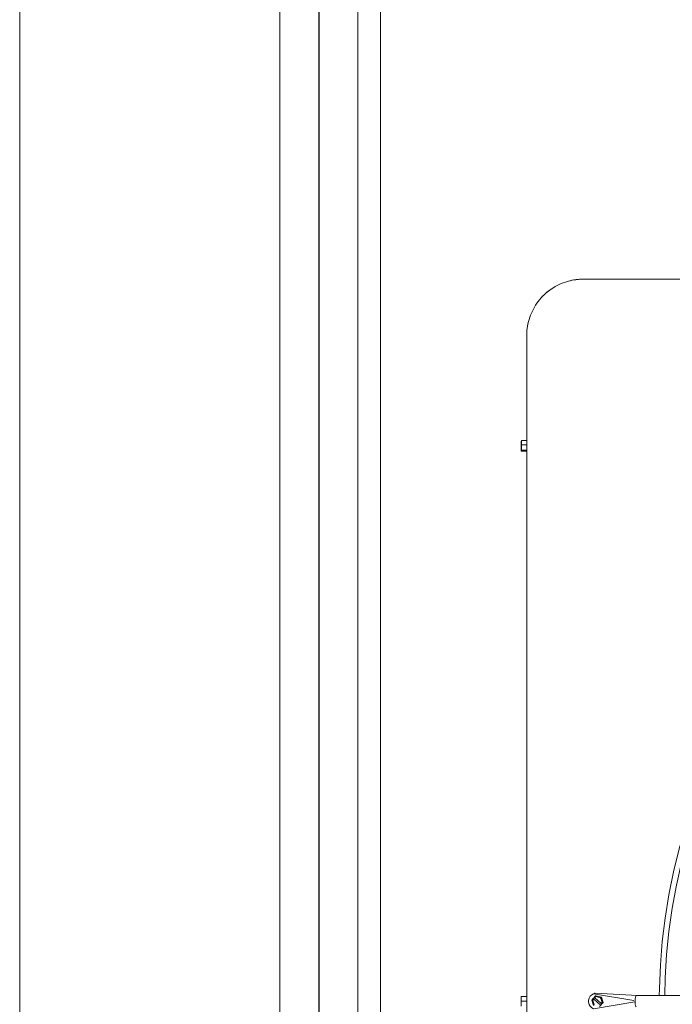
# Model space of a CAD drawing. Header units: inches. Extents: x 282 to 878, y -149 to 1260.
# Tile 16 of 20: x 818 to 833, y 429 to 450. Entities that reach past the tile are written whole.
import ezdxf

# ---------------------------------------------------------------- set-up
doc = ezdxf.new("R2010")
doc.units = ezdxf.units.IN
doc.header["$MEASUREMENT"] = 0
doc.layers.add('A-GLAZ', color=151, linetype='Continuous', lineweight=9)
doc.layers.add('M-EQPM', color=90, linetype='Continuous', lineweight=9)

# ---------------------------------------------------------------- blocks, each defined once
blk = doc.blocks.new('Planitar-Fixed - Default 1-4242141-Main Floor')
at = {"layer": 'A-GLAZ'}
for p, q in [((-72.252, 4.512), (72.252, 4.512)), ((-70.52, 4.012), (70.52, 4.012)), ((73, 2.28), (-73, 2.28)), ((-73, -3.488), (73, -3.488))]:
    blk.add_line(p, q, dxfattribs=at)
at = {"layer": 'A-GLAZ', "lineweight": 25}
blk.add_line((-70.52, 3.146), (70.52, 3.146), dxfattribs=at)
blk = doc.blocks.new('Air Conditioner Unit  _AC_ - Default 1-V6-Main Floor')
at = {"layer": 'M-EQPM'}
for p, q in [((14.75, 16), (-14.75, 16)), ((-16, 14.75), (-16, -14.75)), ((-16.122, 12.403), (-16.123, 12.286)), ((-16.123, 12.286), (-16.121, 12.19)), ((-16.121, 12.411), (-16.122, 12.403)), ((-16.122, 12.289), (-16.121, 12.389)), ((-16.121, 12.207), (-16.122, 12.289)), ((-16.121, 12.389), (-16.121, 12.396)), ((-16.117, 12.329), (-16.119, 12.425)), ((-15.999, 12.425), (-16.119, 12.425)), ((-16.118, 12.211), (-16.117, 12.329)), ((-15.997, 12.329), (-16.117, 12.329)), ((-15.999, 12.425), (-15.997, 12.329)), ((-15.997, 12.329), (-15.998, 12.211)), ((-16.12, 12.213), (-16.121, 12.207)), ((-16.121, 12.207), (-16.109, 12.207)), ((-16.121, 12.19), (-16.12, 12.198)), ((-16.121, 12.19), (-16.001, 12.19)), ((-16.12, 12.198), (-16.12, 12.213)), ((-16.07, 12.198), (-16.12, 12.198)), ((-16.119, 12.204), (-16.118, 12.211)), ((-16.119, 12.204), (-16.07, 12.204)), ((-15.998, 12.211), (-16.118, 12.211)), ((-16.07, 12.204), (-16.07, 12.198)), ((-15.998, 12.211), (-16.001, 12.19)), ((-16.12, 0), (-16.12, 0.108)), ((-16, 0.108), (-16.12, 0.108)), ((-16, 0.108), (-16, 0)), ((-14.524, 0.06), (-14.555, 0.026)), ((-14.555, 0.026), (-14.516, -0.093)), ((-14.549, 0.026), (-14.555, 0.026)), ((-14.549, 0.026), (-14.466, 0.119)), ((-14.511, -0.093), (-14.549, 0.026)), ((-14.537, 0.022), (-14.513, 0.049)), ((-14.512, 0.049), (-14.537, 0.022)), ((-14.504, -0.079), (-14.537, 0.022)), ((-14.537, 0.022), (-14.504, -0.079)), ((-14.537, 0.022), (-14.537, 0.022)), ((-14.513, 0.049), (-14.524, 0.06)), ((-14.524, 0.06), (-14.522, 0.06)), ((-14.522, 0.06), (-14.5, 0.085)), ((-13.621, 0.013), (-14.517, 0.167)), ((-14.513, 0.049), (-14.512, 0.049)), ((-14.512, 0.049), (-14.375, -0.074)), ((-14.471, 0.119), (-14.502, 0.085)), ((-14.502, 0.085), (-14.49, 0.074)), ((-14.5, 0.085), (-14.502, 0.085)), ((-14.49, 0.074), (-14.466, 0.102)), ((-14.465, 0.102), (-14.49, 0.074)), ((-14.352, -0.049), (-14.49, 0.074)), ((-14.49, 0.074), (-14.49, 0.074)), ((-14.484, 0.178), (-13.545, 0.125)), ((-14.349, 0.093), (-14.471, 0.119)), ((-14.471, 0.119), (-14.466, 0.119)), ((-14.466, 0.119), (-14.344, 0.093)), ((-14.466, 0.102), (-14.361, 0.079)), ((-14.466, 0.102), (-14.465, 0.102)), ((-14.361, 0.079), (-14.465, 0.102)), ((-14.361, 0.079), (-14.328, -0.022)), ((-14.328, -0.022), (-14.361, 0.079)), ((-14.361, 0.079), (-14.361, 0.079)), ((-14.311, -0.026), (-14.349, 0.093)), ((-14.344, 0.093), (-14.349, 0.093)), ((-14.344, 0.093), (-14.305, -0.026)), ((-3.475, 0.125), (-13.57, 0.125)), ((-16.12, -0.108), (-16.12, 0)), ((-16, 0), (-16.12, 0)), ((-16, 0), (-16, -0.108)), ((-13.602, -0.01), (-14.517, -0.167)), ((-14.305, -0.026), (-14.389, -0.119)), ((-14.339, -0.06), (-14.361, -0.085)), ((-14.328, -0.022), (-14.353, -0.049)), ((-14.353, -0.049), (-14.341, -0.06)), ((-14.353, -0.049), (-14.352, -0.049)), ((-14.352, -0.049), (-14.328, -0.022)), ((-14.341, -0.06), (-14.311, -0.026)), ((-14.341, -0.06), (-14.339, -0.06)), ((-14.328, -0.022), (-14.328, -0.022)), ((-14.305, -0.026), (-14.311, -0.026))]:
    blk.add_line(p, q, dxfattribs=at)
at = {"layer": 'M-EQPM', "flags": 128}
for points in [[(-14.75, 16), (-14.8, 15.999), (-14.85, 15.996), (-14.9, 15.991), (-14.949, 15.984), (-14.998, 15.975), (-15.047, 15.964), (-15.095, 15.951), (-15.143, 15.937), (-15.19, 15.92), (-15.237, 15.901), (-15.282, 15.881), (-15.327, 15.859), (-15.371, 15.835), (-15.414, 15.809), (-15.456, 15.782), (-15.496, 15.753), (-15.536, 15.722), (-15.574, 15.69), (-15.611, 15.656), (-15.647, 15.621), (-15.681, 15.584), (-15.713, 15.546), (-15.745, 15.507), (-15.774, 15.467), (-15.802, 15.425), (-15.828, 15.383), (-15.852, 15.339), (-15.875, 15.295), (-15.896, 15.249), (-15.915, 15.203), (-15.932, 15.156), (-15.948, 15.108), (-15.961, 15.06), (-15.972, 15.012), (-15.982, 14.962), (-15.989, 14.913), (-15.995, 14.863), (-15.998, 14.813), (-16, 14.763), (-16, 14.75)], [(-9.311, 9.158), (-9.631, 8.822), (-9.976, 8.43), (-10.305, 8.024), (-10.618, 7.606), (-10.914, 7.175), (-11.192, 6.733), (-11.452, 6.28), (-11.694, 5.817), (-11.917, 5.345), (-12.121, 4.864), (-12.306, 4.375), (-12.471, 3.88), (-12.617, 3.378), (-12.742, 2.871), (-12.846, 2.359), (-12.93, 1.843), (-12.994, 1.325), (-13.036, 0.804), (-13.058, 0.282), (-13.06, 0.12)], [(-12.937, 0.12), (-12.929, 0.517), (-12.898, 1.034), (-12.846, 1.549), (-12.774, 2.061), (-12.681, 2.571), (-12.568, 3.076), (-12.435, 3.576), (-12.282, 4.07), (-12.11, 4.558), (-11.918, 5.039), (-11.707, 5.511), (-11.477, 5.975), (-11.229, 6.429), (-10.963, 6.873), (-10.679, 7.306), (-10.378, 7.727), (-10.061, 8.136), (-9.728, 8.532), (-9.379, 8.914), (-9.224, 9.071)], [(-14.517, 0.167), (-14.558, 0.143), (-14.591, 0.11), (-14.615, 0.069), (-14.627, 0.024), (-14.627, -0.024), (-14.615, -0.069), (-14.591, -0.11), (-14.558, -0.143), (-14.517, -0.167)]]:
    blk.add_lwpolyline(points, dxfattribs=at)
at = {"layer": 'M-EQPM'}
for start, end in [(90, 105), (120, 135), (165, 180)]:
    blk.add_arc((-14.75, 14.75), 1.25, start, end, dxfattribs=at)
for start_param, end_param in [(0, 1.570796), (1.570796, 3.141593)]:
    blk.add_ellipse((-13.57, 0), major_axis=(0, 0.125), ratio=0.205635, start_param=start_param, end_param=end_param, dxfattribs=at)
blk.add_open_spline([(-14.517, 0.167), (-14.51, 0.17), (-14.501, 0.173), (-14.493, 0.175), (-14.486, 0.177), (-14.483, 0.177), (-14.487, 0.177), (-14.493, 0.175), (-14.501, 0.173), (-14.51, 0.17), (-14.517, 0.167)], degree=3, knots=[-1, -1, -1, -1, -0.833333, -0.75, -0.666667, -0.5, -0.291667, -0.25, -0.166667, 0, 0, 0, 0], dxfattribs=at)

msp = doc.modelspace()

# ---------------------------------------------------------------- block references
at = {"layer": 'A-GLAZ', "rotation": 269.9999999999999}
msp.add_blockref('Planitar-Fixed - Default 1-4242141-Main Floor', (821.648, 430.2), dxfattribs=at)
at = {"layer": 'M-EQPM'}
msp.add_blockref('Air Conditioner Unit  _AC_ - Default 1-V6-Main Floor', (845.406, 428.7), dxfattribs=at)

doc.saveas('drawing.dxf')
